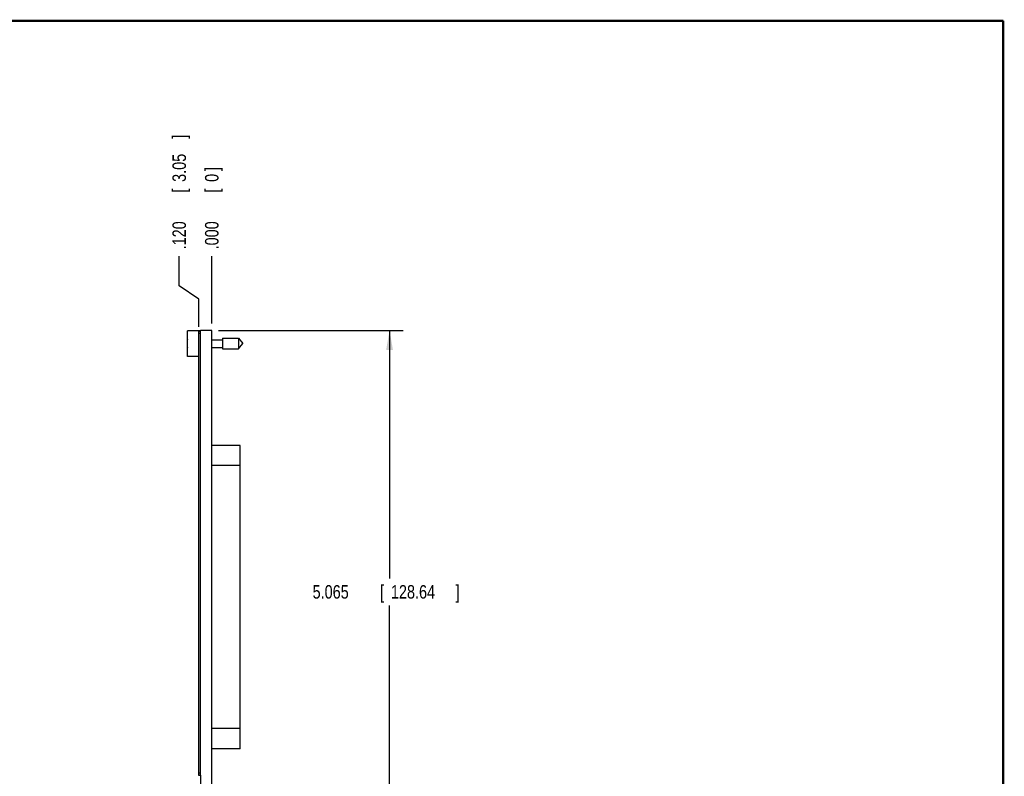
# Model space of a CAD drawing. Header units: inches. Extents: x 0.2 to 16.8, y 0.1 to 10.8.
# Tile 11 of 11: x 7.6 to 16.8, y 3.8 to 10.8. Entities that reach past the tile are written whole.
import ezdxf

# ---------------------------------------------------------------- set-up
doc = ezdxf.new("R2010")
doc.units = ezdxf.units.IN
doc.header["$LTSCALE"] = 0.935
doc.header["$MEASUREMENT"] = 0
doc.layers.get('0').update_dxf_attribs({"linetype": 'CONTINUOUS'})
doc.layers.add('DIMENSIONS', color=7, linetype='CONTINUOUS')
doc.styles.get("Standard").update_dxf_attribs({"font": 'txt', "width": 0.8})
doc.dimstyles.new('DIMSTYLE_1', dxfattribs={"dimtxt": 0.125, "dimasz": 0.18, "dimexe": 0.18, "dimexo": 0.0625, "dimgap": 0.09, "dimtad": 0, "dimtih": 1, "dimtoh": 1, "dimdec": 3, "dimzin": 4, "dimdsep": 46, "dimtxsty": 'STANDARD', "dimblk": '_FILLED', "dimblk1": '_FILLED', "dimblk2": '_FILLED', "dimcen": 0.09, "dimadec": 0, "dimazin": 0, "dimtp": 0.001, "dimtm": 0.001, "dimtfac": 1, "dimtdec": 3, "dimtofl": 0, "dimtmove": 0, "dimatfit": 3, "dimldrblk": '_FILLED', "dimfxl": 1, "dimtolj": 1, "dimtzin": 4, "dimarcsym": 0})
doc.dimstyles.new('DIMSTYLE_2', dxfattribs={"dimtxt": 0.125, "dimasz": 0.18, "dimexe": 0.18, "dimexo": 0.0625, "dimgap": 0.09, "dimtad": 0, "dimtih": 1, "dimtoh": 1, "dimdec": 3, "dimzin": 4, "dimdsep": 46, "dimtxsty": 'STANDARD', "dimblk": '_FILLED', "dimblk1": '_FILLED', "dimblk2": '_FILLED', "dimcen": 0.09, "dimadec": 0, "dimazin": 0, "dimtp": 0.001, "dimtm": 0.001, "dimtfac": 1, "dimtdec": 3, "dimtofl": 0, "dimtmove": 0, "dimatfit": 3, "dimldrblk": '_FILLED', "dimfxl": 1, "dimtolj": 1, "dimtzin": 4, "dimarcsym": 0})

# ---------------------------------------------------------------- blocks, each defined once
blk = doc.blocks.new('_FILLED')
at = {"color": 0, "linetype": 'BYBLOCK'}
blk.add_solid([(0, 0), (-1, 0.174), (-1, -0.174)], dxfattribs=at)
blk = doc.blocks.new('*D9')
at = {"layer": 'DIMENSIONS', "color": 2, "linetype": 'CONTINUOUS'}
for p, q in [((9.485, 7.8921), (11.1935, 7.8921)), ((11.0685, 7.8921), (11.0685, 5.5969)), ((11.0685, 2.8274), (11.0685, 5.3469)), ((9.385, 2.8274), (11.1935, 2.8274))]:
    blk.add_line(p, q, dxfattribs=at)
at = {"layer": 'DIMENSIONS', "color": 2, "linetype": 'CONTINUOUS', "xscale": 0.18, "yscale": 0.18, "zscale": 0.18}
for p, rotation in [((11.0685, 7.8921), 90), ((11.0685, 2.8274), 270)]:
    blk.add_blockref('_FILLED', p, dxfattribs=dict(at, rotation=rotation))
at = {"layer": 'DIMENSIONS', "color": 2, "linetype": 'CONTINUOUS', "width": 0.8}
for s, p in [('5.065', (10.356, 5.4094)), ('[', (10.981, 5.4094)), ('128.64', (11.081, 5.4094)), (']', (11.681, 5.4094))]:
    blk.add_text(s, height=0.125, dxfattribs=at).set_placement(p)
blk = doc.blocks.new('*D10')
at = {"layer": 'DIMENSIONS', "color": 2, "linetype": 'CONTINUOUS'}
for p, q in [((9.1209, 8.3054), (9.1209, 8.5796)), ((9.3025, 8.1805), (9.1209, 8.3054)), ((9.3025, 7.9246), (9.3025, 8.1805))]:
    blk.add_line(p, q, dxfattribs=at)
at = {"layer": 'DIMENSIONS', "color": 2, "linetype": 'CONTINUOUS', "width": 0.8}
for s, p in [(']', (9.1834, 9.6671)), ('3.05', (9.1834, 9.2671)), ('[', (9.1834, 9.1671)), ('.120', (9.1834, 8.6421))]:
    blk.add_text(s, height=0.125, rotation=90, dxfattribs=at).set_placement(p)
blk = doc.blocks.new('*D11')
at = {"layer": 'DIMENSIONS', "color": 2, "linetype": 'CONTINUOUS'}
blk.add_line((9.4225, 7.9546), (9.4225, 8.5796), dxfattribs=at)
at = {"layer": 'DIMENSIONS', "color": 2, "linetype": 'CONTINUOUS', "width": 0.8}
for s, p in [(']', (9.485, 9.3671)), ('0', (9.485, 9.2671)), ('[', (9.485, 9.1671)), ('.000', (9.485, 8.6421))]:
    blk.add_text(s, height=0.125, rotation=90, dxfattribs=at).set_placement(p)

msp = doc.modelspace()

# ---------------------------------------------------------------- linework, layer by layer
at = {"color": 7, "linetype": 'CONTINUOUS'}
for p, q in [((9.1975, 7.6516), (9.1975, 7.8886)), ((9.3175, 7.8886), (9.1975, 7.8886)), ((9.3025, 3.7721), (9.3025, 7.8821)), ((9.3175, 7.8821), (9.3025, 7.8821)), ((9.3175, 7.8621), (9.3025, 7.8621)), ((9.3175, 3.7721), (9.3175, 7.8921)), ((9.4225, 7.8921), (9.3175, 7.8921)), ((9.4225, 3.4464), (9.4225, 7.8921)), ((9.1975, 7.7839), (9.1954, 7.7839)), ((9.1954, 7.7563), (9.1975, 7.7563)), ((9.4225, 7.8052), (9.5212, 7.8052)), ((9.5212, 7.8193), (9.5212, 7.7209)), ((9.5212, 7.8193), (9.6692, 7.8193)), ((9.6692, 7.8193), (9.6692, 7.7209)), ((9.6692, 7.8193), (9.7105, 7.7701)), ((9.6692, 7.7209), (9.7105, 7.7701)), ((9.4225, 7.7351), (9.5212, 7.7351)), ((9.5212, 7.7209), (9.6692, 7.7209)), ((9.3025, 7.6516), (9.1975, 7.6516)), ((9.6855, 6.8277), (9.4225, 6.8277)), ((9.6855, 4.0186), (9.6855, 6.8277)), ((9.6855, 6.6407), (9.4225, 6.6407)), ((9.6855, 4.2056), (9.4225, 4.2056)), ((9.6855, 4.0186), (9.4225, 4.0186)), ((9.3175, 3.7921), (9.3025, 3.7921)), ((9.3175, 3.7721), (9.3025, 3.7721)), ((9.3175, 3.7741), (9.3205, 3.7741)), ((9.3205, 3.4491), (9.3205, 3.7741))]:
    msp.add_line(p, q, dxfattribs=at)
at = {"color": 7, "linetype": 'CONTINUOUS', "const_width": 0.02}
for points in [[(16.75, 10.7586), (0.25, 10.7586)], [(16.75, 0.2586), (16.75, 10.7586)]]:
    msp.add_lwpolyline(points, dxfattribs=at)
at = {"color": 7, "linetype": 'CONTINUOUS'}
for start, end in [(172.94319, 177.47432), (182.52568, 187.0613)]:
    msp.add_arc((9.5078, 7.7701), 0.3127, start, end, dxfattribs=at)

# ---------------------------------------------------------------- dimensions: what is measured, and where the dimension line sits
at = {"layer": 'DIMENSIONS', "color": 2, "linetype": 'CONTINUOUS'}
for feature_location, offset, dtype, picture, middle in [((9.3024657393, 7.9246111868), (-0.1816154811, 0.655), 0, '*D10', (9.1208502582, 9.2046111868)), ((9.4224657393, 7.9546111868), (0, 0.625), 1, '*D11', (9.4224657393, 9.0546111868))]:
    dim = msp.add_ordinate_dim(feature_location=feature_location, offset=offset, dtype=dtype, origin=(9.4224657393, 7.8921111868), dimstyle='DIMSTYLE_1', dxfattribs=at)
    dim.commit()
    dim.dimension.update_dxf_attribs({"geometry": picture, "text_midpoint": middle})
dim = msp.add_linear_dim(base=(11.0685, 7.8921), p1=(9.385, 2.8274), p2=(9.485, 7.8921), angle=90, dimstyle='DIMSTYLE_2', dxfattribs=at)
dim.commit()
dim.dimension.update_dxf_attribs({"geometry": '*D9', "text_midpoint": (11.0685, 5.4719), "dimtype": 160})

doc.saveas('drawing.dxf')
